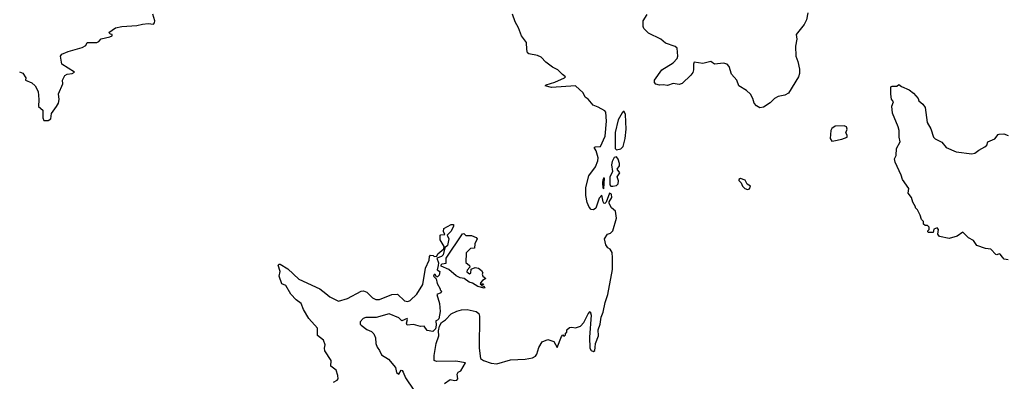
# Model space of a CAD drawing. Extents: x 1863017 to 1989460, y 394564 to 532820.
# Tile 122 of 213: x 1924258 to 1932900, y 448074 to 451246. Entities that reach past the tile are written whole.
import ezdxf

# ---------------------------------------------------------------- set-up
doc = ezdxf.new("R2010")
doc.units = 0

msp = doc.modelspace()

# ---------------------------------------------------------------- linework, layer by layer
at = {"layer": '0CON10XD'}
for points in [[(1924255, 450790), (1924285, 450776.7), (1924312.5, 450735), (1924310, 450715), (1924365, 450692.5), (1924392.5, 450665), (1924420, 450615), (1924426.7, 450545), (1924422.5, 450485), (1924461.7, 450451.7), (1924460, 450385), (1924471.2, 450361.2), (1924509.3, 450360.7), (1924530, 450375), (1924538.3, 450421.7), (1924582.5, 450485), (1924597.5, 450515), (1924603.3, 450545), (1924600, 450595), (1924637, 450683), (1924632.5, 450715), (1924653.9, 450756.1), (1924675, 450768.8), (1924720, 450775), (1924740, 450785), (1924626.7, 450855), (1924617.5, 450925), (1924627, 450943), (1924683.6, 450966.4), (1924805, 451002.5), (1924839.3, 451020.7), (1924850, 451045), (1924935, 451046.7), (1924953.9, 451056.1), (1924972.1, 451077.9), (1925050, 451095), (1925070, 451105), (1925070, 451115), (1925055, 451120), (1925040, 451135), (1925100, 451175), (1925155, 451185.8), (1925285, 451196.2), (1925335, 451207.5), (1925385, 451212.5), (1925431.7, 451208.3), (1925441.7, 451218.3), (1925443.3, 451235), (1925426.7, 451295)], [(1928265.9, 448685.9), (1928288.3, 448668.3), (1928294.2, 448645), (1928291.4, 448365), (1928303.6, 448273.6), (1928330, 448255), (1928395, 448233.3), (1928445, 448226.2), (1928565, 448260.8), (1928695, 448266.5), (1928759.7, 448280.3), (1928785.6, 448294.4), (1928798.3, 448311.7), (1928815, 448370), (1928845, 448420), (1928895, 448440), (1928945, 448422.5), (1928975, 448370), (1929013, 448467), (1929025, 448480), (1929035, 448470), (1929048.3, 448481.7), (1929050, 448495), (1929060, 448505), (1929060, 448525), (1929083.6, 448546.4), (1929105, 448550), (1929135, 448542.5), (1929181.2, 448558.8), (1929210.5, 448589.5), (1929246.7, 448665), (1929265, 448687.5), (1929273.8, 448655), (1929258.3, 448461.7), (1929261.2, 448365), (1929272.7, 448342.7), (1929295, 448336), (1929305, 448343.3), (1929310.2, 448369.8), (1929311.5, 448405), (1929338, 448472), (1929334.6, 448525), (1929353.1, 448575), (1929361.3, 448635), (1929380.3, 448679.7), (1929395.4, 448765), (1929419.1, 448835), (1929461.5, 449055), (1929462.5, 449157.5), (1929456.9, 449205), (1929441.7, 449231.7), (1929420, 449245), (1929401.7, 449271.7), (1929390, 449325), (1929416.1, 449363.9), (1929445, 449373.8), (1929465, 449392.5), (1929496.2, 449505), (1929488.2, 449565), (1929452, 449595), (1929431.2, 449635), (1929432.3, 449647.7), (1929456.2, 449685), (1929453.8, 449715), (1929434, 449725), (1929406.2, 449645), (1929395, 449633.8), (1929385, 449636.2), (1929378.5, 449648.5), (1929366.1, 449706.1), (1929345, 449681.2), (1929315, 449592.5), (1929295, 449578.8), (1929275, 449581.2), (1929255, 449601.1), (1929237.9, 449642.1), (1929227.5, 449705), (1929226.4, 449773.6), (1929254, 449875), (1929311.1, 449955), (1929332.1, 450007.9), (1929334.2, 450035), (1929316.4, 450096.4), (1929300, 450125), (1929308.3, 450131.7), (1929356.4, 450133.6), (1929395.7, 450224.3), (1929408.5, 450355), (1929401.2, 450435), (1929395, 450446.7), (1929335, 450480), (1929290, 450495), (1929248.3, 450548.3), (1929220, 450565), (1929202.5, 450605), (1929135.9, 450665.9), (1928925, 450652), (1928870, 450665), (1928880, 450675), (1928955, 450698), (1929040, 450735), (1929050, 450745), (1929022.5, 450765), (1928982.5, 450805), (1928935, 450828.8), (1928875, 450873.8), (1928835, 450918.8), (1928802.7, 450932.7), (1928725.7, 450945.7), (1928715.6, 450955.6), (1928707.8, 450985), (1928707.5, 451045), (1928663.8, 451105), (1928636.2, 451175), (1928606.1, 451226.1), (1928582, 451295)], [(1931174.2, 451305.8), (1931164.1, 451245.9), (1931143.8, 451205), (1931073.3, 451115), (1931080, 451075), (1931066.2, 451015), (1931068.8, 450925), (1931088.8, 450878.8), (1931103.1, 450813.1), (1931103.1, 450775), (1931094.4, 450745.6), (1931005, 450602.9), (1930975, 450584.7), (1930915, 450571.5), (1930884.2, 450555.8), (1930843.8, 450516.2), (1930785, 450479.4), (1930755, 450472.9), (1930725, 450490), (1930703.6, 450515), (1930693.5, 450555), (1930673, 450593), (1930636.9, 450625), (1930568.9, 450665), (1930552, 450715), (1930505, 450767.5), (1930485.6, 450835.6), (1930466.7, 450855), (1930434.1, 450864.1), (1930355, 450856.2), (1930325, 450878.9), (1930255, 450863.1), (1930177.5, 450872.5), (1930171.8, 450855), (1930172.9, 450805), (1930166, 450784), (1930149.4, 450760.6), (1930073.4, 450686.6), (1930045, 450676.9), (1929994.7, 450685.3), (1929945, 450670), (1929905, 450676), (1929875, 450670.6), (1929840.3, 450680.3), (1929828.6, 450695), (1929830.6, 450715), (1929895, 450806.2), (1929995, 450868.1), (1930027.9, 450905), (1930034.5, 450925), (1930029.2, 450995), (1930011.7, 451011.7), (1929925, 451039.2), (1929886, 451076), (1929777.3, 451127.3), (1929735, 451169.2), (1929729.7, 451185), (1929729.2, 451235), (1929765, 451291.9)], [(1932935, 449138.8), (1932900, 449145), (1932885, 449162.5), (1932865, 449190), (1932855, 449193.3), (1932835, 449182.5), (1932825, 449186.7), (1932781.7, 449231.7), (1932735, 449237.5), (1932660, 449265), (1932629.5, 449309.5), (1932585, 449332.5), (1932535, 449382.5), (1932485, 449347.5), (1932415, 449327.5), (1932330, 449345), (1932317.5, 449365), (1932322.5, 449405), (1932309.3, 449419.3), (1932281.7, 449408.3), (1932275, 449380), (1932235, 449380), (1932230, 449385), (1932230, 449395), (1932240, 449405), (1932240, 449425), (1932225, 449440), (1932205, 449440), (1932191.7, 449451.7), (1932190, 449475), (1932173, 449493), (1932161.7, 449531.7), (1932137, 449577), (1932120, 449595), (1932120, 449605), (1932096.7, 449645), (1932086.7, 449685), (1932056.7, 449725), (1932061.2, 449765), (1932005.8, 449845), (1931995, 449882.5), (1931941.9, 449995), (1931937.1, 450025), (1931950, 450055), (1931954.3, 450115), (1931986.2, 450175), (1931976.2, 450215), (1931976.7, 450275), (1931968.8, 450305), (1931918.5, 450425), (1931913.4, 450486.6), (1931926.7, 450525), (1931909.5, 450549.5), (1931905, 450592.5), (1931905, 450656.2), (1931916.4, 450663.6), (1931956.4, 450663.6), (1931975, 450677.5), (1931998.8, 450658.8), (1932065, 450630), (1932101.7, 450601.7), (1932142.5, 450555), (1932150, 450535), (1932184.4, 450504.4), (1932204, 450475), (1932223.8, 450345), (1932255, 450287.5), (1932279.2, 450215), (1932292.1, 450202.1), (1932351.7, 450171.7), (1932390, 450125), (1932478.3, 450088.3), (1932615, 450070.6), (1932642.5, 450075), (1932675, 450101.2), (1932730.5, 450129.5), (1932746.7, 450145), (1932756.7, 450175), (1932818.3, 450201.7), (1932845, 450240), (1932855, 450243.3), (1932895, 450243.8), (1932935, 450230)], [(1929495.6, 450105.6), (1929535, 450114.6), (1929553.8, 450135), (1929571.1, 450205), (1929581, 450285), (1929576.5, 450415), (1929565, 450440), (1929555, 450440), (1929545, 450428.8), (1929512.1, 450367.9), (1929484.2, 450255.8), (1929483.3, 450115), (1929495.6, 450105.6)], [(1931385, 450180), (1931405, 450182.5), (1931475, 450197.5), (1931520, 450215), (1931521.7, 450231.7), (1931510, 450255), (1931520, 450285), (1931515, 450306.7), (1931493.6, 450316.4), (1931415, 450313.3), (1931385, 450292.5), (1931377, 450273), (1931372.5, 450205), (1931385, 450180)], [(1929465, 449784.7), (1929495, 449791.5), (1929509.6, 449805), (1929513, 449833), (1929502, 449868), (1929525, 449902.5), (1929503.3, 449935), (1929523.2, 449965), (1929523.5, 449985), (1929511.2, 450021.2), (1929495, 450044.2), (1929475, 450037.1), (1929457, 450003), (1929451.5, 449971.5), (1929460, 449915), (1929438.2, 449865), (1929437.7, 449797.7), (1929446.8, 449786.8), (1929465, 449784.7)], [(1929385, 449762.5), (1929390, 449855), (1929385, 449860), (1929375, 449840), (1929372, 449815), (1929375, 449770), (1929385, 449762.5)], [(1930645, 449756.7), (1930665, 449762.5), (1930672.5, 449785), (1930643.3, 449803.3), (1930625, 449837.5), (1930585, 449852.5), (1930570, 449845), (1930570, 449835), (1930590, 449815), (1930602.5, 449785), (1930622.5, 449765), (1930645, 449756.7)], [(1927012.5, 448065), (1927045, 448082.5), (1927052.5, 448095), (1927050, 448125), (1927035, 448172.5), (1926990, 448205), (1926992.5, 448255), (1926935, 448340), (1926932.5, 448365), (1926940, 448395), (1926923.3, 448435), (1926873.3, 448475), (1926871.2, 448541.2), (1926794.7, 448624.7), (1926748.8, 448705), (1926730, 448755), (1926685, 448788.8), (1926636.7, 448836.7), (1926595, 448913.8), (1926559.5, 448929.5), (1926534.3, 448995), (1926544.4, 449035.6), (1926527, 449093), (1926535, 449102.5), (1926545, 449100), (1926611.1, 449061.1), (1926708.3, 448968.3), (1926893.3, 448885), (1926945.4, 448845.4), (1926978.8, 448815), (1927055, 448776.7), (1927135, 448799.1), (1927255, 448865.5), (1927275, 448867.8), (1927306.2, 448855), (1927354.3, 448805), (1927385, 448790.5), (1927415, 448790.6), (1927525, 448834), (1927575, 448836.7), (1927635, 448780), (1927665, 448772.5), (1927685, 448782.5), (1927745, 448837.5), (1927797.7, 448922.3), (1927821.2, 449065), (1927853.3, 449135), (1927855, 449170), (1927865, 449180), (1927887, 449177), (1927895, 449170), (1927918.3, 449171.7), (1927927, 449193), (1927980, 449235), (1927982.5, 449255), (1927950, 449315), (1927950, 449355), (1927955, 449360), (1927988.3, 449361.7), (1927978.3, 449388.3), (1927980, 449415), (1928045, 449450), (1928065, 449450), (1928066.7, 449435), (1928045, 449390), (1928010, 449355), (1928023.3, 449325), (1928013.6, 449266.4), (1927990, 449245), (1927975, 449182.5), (1927960.7, 449169.3), (1927920, 449155), (1927933, 449113), (1927930.7, 449089.3), (1927922.5, 449052.5), (1927946.4, 449036.4), (1927940, 449005), (1927925, 448990), (1927915, 448990), (1927905, 449010), (1927895, 449010), (1927890, 448995), (1927912.5, 448972.5), (1927923, 448933), (1927950, 448885), (1927950, 448875), (1927960, 448865), (1927955, 448850), (1927920, 448835), (1927942.5, 448755), (1927947.5, 448685), (1927937, 448623), (1927925, 448610), (1927910, 448605), (1927912.5, 448565), (1927907, 448533), (1927885, 448510), (1927835, 448520), (1927807, 448557), (1927777, 448553), (1927715, 448571.2), (1927657.5, 448567.5), (1927653.6, 448583.6), (1927663.3, 448615), (1927660, 448625), (1927613.6, 448603.6), (1927585, 448630), (1927500, 448665), (1927387, 448633), (1927295, 448633.1), (1927274, 448625), (1927246.2, 448595), (1927246.1, 448576.1), (1927255.8, 448565.8), (1927305, 448529.2), (1927345, 448510.8), (1927365, 448491.2), (1927380, 448455), (1927383.1, 448405), (1927395, 448372.5), (1927416.7, 448345), (1927435, 448306.7), (1927495, 448267.5), (1927556.1, 448196.1), (1927565, 448150), (1927585, 448137.5), (1927605, 448170), (1927615, 448167.5), (1927625, 448153.3), (1927643.3, 448105), (1927717.5, 447995)], [(1928335, 448890), (1928280, 448905), (1928233.6, 448933.6), (1928203.9, 448943.9), (1928160, 448975), (1928125, 448982.5), (1928089.3, 448999.3), (1928025, 449053.3), (1927957.5, 449085), (1927957.5, 449095), (1927966.4, 449103.6), (1928000, 449110), (1928000, 449155), (1928145, 449367.5), (1928155, 449370), (1928175, 449352.5), (1928225, 449352.5), (1928265, 449336.2), (1928273.3, 449325), (1928251.7, 449278.3), (1928249.3, 449240.7), (1928215, 449237.5), (1928178, 449202), (1928173.3, 449115), (1928205, 449090), (1928210, 449075), (1928185, 449050), (1928182.5, 449035), (1928205, 449017.5), (1928217, 449023), (1928221.7, 449058.3), (1928255, 449072.5), (1928285, 449067.5), (1928312.5, 449045), (1928322.5, 449025), (1928317.5, 449015), (1928322.5, 448995), (1928350, 448975), (1928320.7, 448959.3), (1928301.7, 448938.3), (1928300, 448925), (1928310, 448920), (1928311.7, 448928.3), (1928325, 448930), (1928328.3, 448921.7), (1928310, 448920), (1928310, 448915), (1928328.3, 448908.3), (1928340, 448895), (1928335, 448890)], [(1927987.5, 448055), (1928035, 448090), (1928075, 448080), (1928095.9, 448084.1), (1928102.5, 448095), (1928097.5, 448135), (1928107, 448153), (1928130, 448165), (1928170, 448235), (1928085, 448250), (1927915, 448248.8), (1927896.4, 448256.4), (1927895, 448300), (1927914, 448405), (1927936.1, 448473.9), (1927933.3, 448515), (1927942, 448558), (1927960.5, 448589.5), (1927995.8, 448614.2), (1928044.2, 448665.8), (1928095, 448688.8), (1928135, 448701.2), (1928185, 448703.3), (1928265.9, 448685.9)]]:
    msp.add_lwpolyline(points, dxfattribs=at)

doc.saveas('drawing.dxf')
